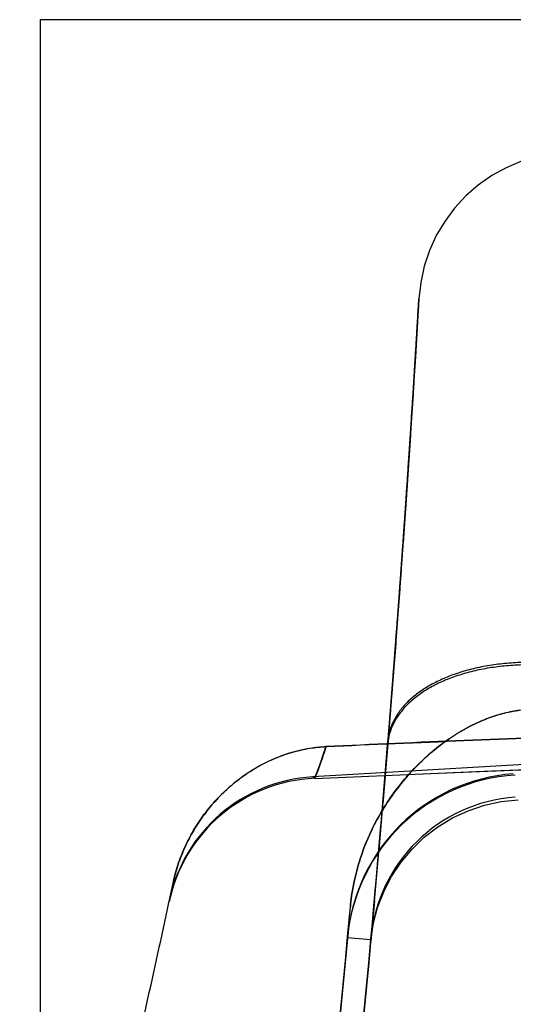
# Model space of a CAD drawing. Header units: millimetres. Extents: x 802 to 9345, y -804 to 1180.
# Tile 78 of 189: x 2019.04 to 2025.38, y -287.7 to -275.07. Entities that reach past the tile are written whole.
import ezdxf

# ---------------------------------------------------------------- set-up
doc = ezdxf.new("R2010")
doc.units = ezdxf.units.MM
doc.header["$LTSCALE"] = 30.734
doc.layers.get('0').update_dxf_attribs({"linetype": 'CONTINUOUS'})

msp = doc.modelspace()

# ---------------------------------------------------------------- linework, layer by layer
at = {"linetype": 'Continuous'}
for p, q in [((2019.304, -275.065), (2034.664, -275.065)), ((2019.304, -275.065), (2019.304, -292.994)), ((2024.17, -278.645), (2024.125, -279.392)), ((2024.125, -279.385), (2024.094, -279.883)), ((2024.095, -279.87), (2024.06, -280.414)), ((2024.061, -280.395), (2023.997, -281.348)), ((2024.024, -280.956), (2023.966, -281.782)), ((2023.973, -281.686), (2023.917, -282.462)), ((2023.924, -282.366), (2023.871, -283.072)), ((2023.872, -283.068), (2023.816, -283.789)), ((2023.824, -283.686), (2023.767, -284.402)), ((2023.771, -284.354), (2023.707, -285.125)), ((2026.53, -284.56), (2022.806, -284.779)), ((2024.023, -284.748), (2025.109, -284.703)), ((2024.423, -284.732), (2025.374, -284.694)), ((2025.109, -284.703), (2026.074, -284.666)), ((2025.374, -284.694), (2026.212, -284.662)), ((2022.833, -284.798), (2024.423, -284.732)), ((2025.226, -285.096), (2025.444, -285.073)), ((2023.709, -285.094), (2023.656, -285.718)), ((2024.082, -285.705), (2024.24, -285.553)), ((2023.662, -285.642), (2023.597, -286.379)), ((2021.013, -286.143), (2020.963, -286.379)), ((2020.963, -286.378), (2021.013, -286.143)), ((2023.255, -286.828), (2023.29, -286.446)), ((2023.273, -286.632), (2023.29, -286.446)), ((2023.598, -286.371), (2023.551, -286.889)), ((2023.553, -286.87), (2023.254, -286.842)), ((2023.555, -286.842), (2023.555, -286.844))]:
    msp.add_line(p, q, dxfattribs=at)
for points in [[(2026.11, -276.763), (2025.899, -276.78), (2025.69, -276.82), (2025.487, -276.881), (2025.292, -276.964), (2025.107, -277.066), (2024.933, -277.188), (2024.773, -277.327), (2024.629, -277.483), (2024.502, -277.653), (2024.394, -277.835), (2024.306, -278.028), (2024.239, -278.228), (2024.193, -278.435), (2024.17, -278.645)], [(2024.802, -285.213), (2025.011, -285.143), (2025.226, -285.096), (2025.444, -285.073)], [(2024.24, -285.553), (2024.415, -285.419), (2024.603, -285.305), (2024.802, -285.213)], [(2023.819, -286.057), (2023.941, -285.874), (2024.082, -285.705)], [(2023.551, -286.887), (2023.583, -286.67), (2023.639, -286.457), (2023.718, -286.252), (2023.819, -286.057)]]:
    msp.add_lwpolyline(points, dxfattribs=at)
for centre, radius, start, end in [((2039.577, -638.376), 354.374, 92.10989, 92.68509), ((2044.813, -777.022), 493.112, 92.12484, 92.5379), ((1785.562, -264.989), 238.994, 354.75033, 355.361), ((1785.62, -264.994), 238.936, 354.75024, 355.3524), ((2022.919, -286.796), 2, 92.4424, 167.9784), ((2022.924, -286.777), 2.002, 93.3863, 168.0037), ((2025.55, -287.038), 2.304, 94.159, 174.7845), ((2025.545, -287.052), 2.301, 93.4419, 174.4087), ((2025.549, -287.038), 2.004, 94.0917, 174.7887), ((2025.549, -287.038), 2.004, 94.0904, 174.7859)]:
    msp.add_arc(centre, radius, start, end, dxfattribs=at)
for points, knots in [([(2023.771, -284.354), (2023.771, -284.344), (2023.773, -284.326), (2023.775, -284.299), (2023.777, -284.274), (2023.779, -284.25), (2023.781, -284.228), (2023.782, -284.207), (2023.784, -284.188), (2023.785, -284.171), (2023.787, -284.155), (2023.788, -284.141), (2023.789, -284.128), (2023.79, -284.116), (2023.791, -284.104), (2023.792, -284.092), (2023.793, -284.08), (2023.794, -284.068), (2023.795, -284.055), (2023.796, -284.041), (2023.797, -284.026), (2023.798, -284.009), (2023.8, -283.99), (2023.802, -283.968), (2023.804, -283.944), (2023.806, -283.918), (2023.808, -283.889), (2023.81, -283.86), (2023.813, -283.828), (2023.815, -283.795), (2023.818, -283.759), (2023.821, -283.721), (2023.824, -283.681), (2023.828, -283.637), (2023.831, -283.593), (2023.835, -283.547), (2023.838, -283.503), (2023.842, -283.459), (2023.845, -283.415), (2023.849, -283.368), (2023.852, -283.32), (2023.856, -283.269), (2023.86, -283.216), (2023.864, -283.164), (2023.868, -283.112), (2023.872, -283.06), (2023.876, -283.007), (2023.88, -282.953), (2023.884, -282.901), (2023.888, -282.849), (2023.892, -282.799), (2023.896, -282.752), (2023.899, -282.707), (2023.902, -282.664), (2023.905, -282.624), (2023.908, -282.585), (2023.911, -282.546), (2023.914, -282.508), (2023.917, -282.47), (2023.919, -282.431), (2023.922, -282.389), (2023.926, -282.344), (2023.929, -282.294), (2023.933, -282.24), (2023.938, -282.183), (2023.942, -282.123), (2023.946, -282.061), (2023.951, -281.997), (2023.956, -281.931), (2023.96, -281.865), (2023.965, -281.8), (2023.97, -281.735), (2023.974, -281.672), (2023.978, -281.61), (2023.983, -281.546), (2023.988, -281.48), (2023.993, -281.409), (2023.998, -281.332), (2024.004, -281.248), (2024.01, -281.157), (2024.016, -281.06), (2024.024, -280.957), (2024.031, -280.849), (2024.038, -280.735), (2024.046, -280.615), (2024.055, -280.489), (2024.063, -280.362), (2024.071, -280.238), (2024.079, -280.12), (2024.086, -280.01), (2024.093, -279.905), (2024.099, -279.806), (2024.105, -279.713), (2024.11, -279.624), (2024.116, -279.539), (2024.121, -279.454), (2024.126, -279.372), (2024.131, -279.294), (2024.135, -279.226), (2024.139, -279.167), (2024.142, -279.117), (2024.144, -279.074), (2024.147, -279.035), (2024.149, -278.999), (2024.151, -278.965), (2024.153, -278.933), (2024.155, -278.903), (2024.156, -278.875), (2024.158, -278.848), (2024.159, -278.822), (2024.161, -278.799), (2024.162, -278.777), (2024.163, -278.758), (2024.164, -278.74), (2024.165, -278.724), (2024.166, -278.709), (2024.167, -278.696), (2024.168, -278.685), (2024.168, -278.676), (2024.168, -278.669), (2024.169, -278.663), (2024.169, -278.658), (2024.169, -278.654), (2024.17, -278.651), (2024.17, -278.644), (2024.169, -278.652), (2024.169, -278.656), (2024.169, -278.661), (2024.169, -278.665), (2024.168, -278.67), (2024.168, -278.676), (2024.168, -278.682), (2024.167, -278.689), (2024.167, -278.697), (2024.166, -278.705), (2024.166, -278.716), (2024.165, -278.729), (2024.164, -278.744), (2024.163, -278.763), (2024.162, -278.786), (2024.16, -278.811), (2024.158, -278.839), (2024.157, -278.87), (2024.154, -278.904), (2024.152, -278.941), (2024.15, -278.98), (2024.147, -279.022), (2024.145, -279.068), (2024.142, -279.119), (2024.138, -279.175), (2024.134, -279.237), (2024.13, -279.308), (2024.125, -279.393), (2024.118, -279.495), (2024.111, -279.612), (2024.103, -279.738), (2024.095, -279.866), (2024.087, -279.995), (2024.078, -280.127), (2024.07, -280.26), (2024.061, -280.393), (2024.052, -280.524), (2024.044, -280.652), (2024.036, -280.774), (2024.028, -280.892), (2024.02, -281.004), (2024.013, -281.108), (2024.007, -281.205), (2024.001, -281.293), (2023.995, -281.373), (2023.99, -281.446), (2023.985, -281.513), (2023.981, -281.578), (2023.976, -281.642), (2023.972, -281.706), (2023.967, -281.771), (2023.962, -281.838), (2023.957, -281.906), (2023.952, -281.977), (2023.947, -282.05), (2023.942, -282.126), (2023.936, -282.206), (2023.93, -282.286), (2023.924, -282.363), (2023.919, -282.434), (2023.915, -282.497), (2023.91, -282.555), (2023.906, -282.609), (2023.902, -282.663), (2023.898, -282.718), (2023.894, -282.774), (2023.89, -282.831), (2023.885, -282.887), (2023.881, -282.943), (2023.877, -282.998), (2023.873, -283.051), (2023.869, -283.104), (2023.865, -283.158), (2023.861, -283.211), (2023.857, -283.263), (2023.853, -283.31), (2023.85, -283.353), (2023.847, -283.392), (2023.844, -283.426), (2023.842, -283.458), (2023.84, -283.486), (2023.838, -283.511), (2023.836, -283.535), (2023.834, -283.559), (2023.832, -283.582), (2023.83, -283.605), (2023.828, -283.629), (2023.827, -283.652), (2023.825, -283.676), (2023.823, -283.7), (2023.821, -283.723), (2023.819, -283.747), (2023.817, -283.772), (2023.815, -283.8), (2023.813, -283.831), (2023.81, -283.864), (2023.807, -283.897), (2023.805, -283.928), (2023.803, -283.956), (2023.801, -283.98), (2023.799, -284.002), (2023.797, -284.021), (2023.796, -284.037), (2023.795, -284.053), (2023.794, -284.067), (2023.793, -284.081), (2023.791, -284.095), (2023.79, -284.109), (2023.789, -284.123), (2023.788, -284.137), (2023.787, -284.152), (2023.786, -284.167), (2023.784, -284.182), (2023.783, -284.198), (2023.782, -284.215), (2023.78, -284.233), (2023.779, -284.251), (2023.777, -284.272), (2023.775, -284.294), (2023.774, -284.31), (2023.773, -284.318)], [0, 0, 0, 0, 0.00254, 0.004879, 0.007068, 0.009145, 0.011126, 0.012983, 0.014666, 0.016172, 0.017518, 0.01873, 0.019851, 0.020917, 0.021951, 0.023, 0.024052, 0.025116, 0.026234, 0.027443, 0.028779, 0.030275, 0.031959, 0.033861, 0.03599, 0.038321, 0.040813, 0.043438, 0.046207, 0.049137, 0.052247, 0.055562, 0.059118, 0.062951, 0.066967, 0.070971, 0.074868, 0.078698, 0.082561, 0.086585, 0.090852, 0.095377, 0.100076, 0.104705, 0.109208, 0.113773, 0.118454, 0.123166, 0.127834, 0.13238, 0.136755, 0.140939, 0.144911, 0.148656, 0.152177, 0.155586, 0.158991, 0.162351, 0.165656, 0.169038, 0.172641, 0.176601, 0.180998, 0.185768, 0.190824, 0.196099, 0.201563, 0.207191, 0.212961, 0.218822, 0.224638, 0.2303, 0.235805, 0.241227, 0.246744, 0.252529, 0.258738, 0.265495, 0.272846, 0.280811, 0.289382, 0.298478, 0.308003, 0.317936, 0.328465, 0.339685, 0.351093, 0.36205, 0.372327, 0.382026, 0.391221, 0.399912, 0.408099, 0.415803, 0.423221, 0.430673, 0.438071, 0.444974, 0.451038, 0.456126, 0.460441, 0.4642, 0.467577, 0.470711, 0.473655, 0.47643, 0.479066, 0.481586, 0.483973, 0.486208, 0.488278, 0.490171, 0.491884, 0.493438, 0.494863, 0.496146, 0.497267, 0.498229, 0.499038, 0.499698, 0.500211, 0.500594, 0.500885, 0.501309, 0.50159, 0.501941, 0.502462, 0.502805, 0.5032, 0.503648, 0.504149, 0.504701, 0.505301, 0.505966, 0.506725, 0.507623, 0.508711, 0.510058, 0.51174, 0.513749, 0.515992, 0.518446, 0.521163, 0.524146, 0.527358, 0.530791, 0.534465, 0.538472, 0.542927, 0.547838, 0.553205, 0.559307, 0.566593, 0.575611, 0.586241, 0.597429, 0.608626, 0.619963, 0.631562, 0.643323, 0.65509, 0.666667, 0.677864, 0.688641, 0.699009, 0.708878, 0.718102, 0.726567, 0.734278, 0.741276, 0.747647, 0.753547, 0.759159, 0.764687, 0.77031, 0.776058, 0.78193, 0.787927, 0.794081, 0.800467, 0.807174, 0.814278, 0.821508, 0.828352, 0.834547, 0.8401, 0.84509, 0.849777, 0.854492, 0.859321, 0.864238, 0.869222, 0.874238, 0.879176, 0.883946, 0.888593, 0.893203, 0.897928, 0.902788, 0.907417, 0.911553, 0.915263, 0.918645, 0.921716, 0.924473, 0.926924, 0.929137, 0.931207, 0.933232, 0.935265, 0.937314, 0.93938, 0.941462, 0.943545, 0.945629, 0.947704, 0.949778, 0.951952, 0.954359, 0.957126, 0.960138, 0.963104, 0.965851, 0.968288, 0.970414, 0.972278, 0.973924, 0.975387, 0.976721, 0.977979, 0.979206, 0.980405, 0.981592, 0.98282, 0.98408, 0.985373, 0.986709, 0.988071, 0.989477, 0.990938, 0.992474, 0.994121, 0.995912, 0.997863, 1, 1, 1, 1]), ([(2025.693, -283.313), (2025.617, -283.31), (2025.467, -283.31), (2025.244, -283.326), (2025.028, -283.356), (2024.822, -283.401), (2024.627, -283.46), (2024.448, -283.532), (2024.286, -283.617), (2024.142, -283.712), (2024.02, -283.818), (2023.92, -283.933), (2023.844, -284.056), (2023.793, -284.184), (2023.777, -284.274), (2023.773, -284.318)], [0, 0, 0, 0, 0.096337, 0.191234, 0.283909, 0.373643, 0.459803, 0.541876, 0.619497, 0.692489, 0.760903, 0.825065, 0.885614, 0.943512, 1, 1, 1, 1]), ([(2025.688, -283.344), (2025.612, -283.342), (2025.462, -283.342), (2025.24, -283.358), (2025.024, -283.388), (2024.818, -283.434), (2024.624, -283.493), (2024.445, -283.565), (2024.282, -283.65), (2024.139, -283.746), (2024.017, -283.853), (2023.917, -283.968), (2023.841, -284.091), (2023.79, -284.22), (2023.774, -284.31), (2023.771, -284.354)], [0, 0, 0, 0, 0.096214, 0.190991, 0.283553, 0.373189, 0.459271, 0.541292, 0.618892, 0.691898, 0.760363, 0.824616, 0.885292, 0.943343, 1, 1, 1, 1]), ([(2023.29, -286.446), (2023.298, -286.354), (2023.324, -286.17), (2023.391, -285.895), (2023.487, -285.624), (2023.61, -285.359), (2023.761, -285.104), (2023.935, -284.865), (2024.129, -284.646), (2024.338, -284.452), (2024.554, -284.288), (2024.77, -284.155), (2024.983, -284.052), (2025.189, -283.978), (2025.388, -283.931), (2025.519, -283.915), (2025.582, -283.911)], [0, 0, 0, 0, 0.074889, 0.151455, 0.2295, 0.308846, 0.38919, 0.469769, 0.549616, 0.627178, 0.701098, 0.770161, 0.833989, 0.893013, 0.948144, 1, 1, 1, 1]), ([(2025.583, -283.914), (2025.519, -283.918), (2025.388, -283.934), (2025.189, -283.981), (2024.983, -284.055), (2024.77, -284.157), (2024.553, -284.29), (2024.338, -284.454), (2024.129, -284.647), (2023.935, -284.866), (2023.761, -285.105), (2023.61, -285.36), (2023.487, -285.625), (2023.391, -285.896), (2023.324, -286.17), (2023.298, -286.354), (2023.29, -286.446)], [0, 0, 0, 0, 0.051986, 0.107215, 0.166299, 0.230148, 0.299192, 0.373062, 0.450571, 0.530366, 0.610916, 0.691248, 0.770592, 0.848641, 0.925223, 1, 1, 1, 1]), ([(2022.978, -284.393), (2022.908, -284.397), (2022.767, -284.411), (2022.556, -284.458), (2022.344, -284.53), (2022.136, -284.628), (2021.935, -284.751), (2021.745, -284.898), (2021.569, -285.068), (2021.411, -285.257), (2021.274, -285.463), (2021.16, -285.682), (2021.071, -285.91), (2021.029, -286.067), (2021.012, -286.145)], [0, 0, 0, 0, 0.07415, 0.150502, 0.229227, 0.310705, 0.394351, 0.479285, 0.565692, 0.653106, 0.7405, 0.827804, 0.914667, 1, 1, 1, 1]), ([(2021.013, -286.143), (2021.029, -286.065), (2021.071, -285.908), (2021.16, -285.68), (2021.273, -285.462), (2021.41, -285.256), (2021.568, -285.067), (2021.744, -284.898), (2021.933, -284.75), (2022.134, -284.627), (2022.342, -284.528), (2022.553, -284.456), (2022.764, -284.409), (2022.906, -284.394), (2022.976, -284.391)], [0, 0, 0, 0, 0.085259, 0.172049, 0.259288, 0.346625, 0.433997, 0.520377, 0.605309, 0.688965, 0.770452, 0.849207, 0.925762, 1, 1, 1, 1]), ([(2022.806, -284.779), (2022.808, -284.78), (2022.811, -284.781), (2022.814, -284.783), (2022.818, -284.785), (2022.821, -284.787), (2022.824, -284.789), (2022.828, -284.792), (2022.831, -284.794), (2022.833, -284.798), (2022.833, -284.791), (2022.835, -284.788), (2022.836, -284.783), (2022.837, -284.779), (2022.839, -284.774), (2022.841, -284.769), (2022.843, -284.764), (2022.845, -284.758), (2022.848, -284.753), (2022.85, -284.747), (2022.853, -284.74), (2022.856, -284.734), (2022.859, -284.726), (2022.862, -284.719), (2022.866, -284.71), (2022.87, -284.699), (2022.874, -284.687), (2022.879, -284.674), (2022.884, -284.66), (2022.889, -284.646), (2022.894, -284.631), (2022.9, -284.616), (2022.905, -284.601), (2022.91, -284.586), (2022.916, -284.569), (2022.922, -284.552), (2022.928, -284.535), (2022.934, -284.516), (2022.94, -284.497), (2022.947, -284.477), (2022.954, -284.457), (2022.961, -284.435), (2022.968, -284.413), (2022.973, -284.398), (2022.976, -284.391)], [0, 0, 0, 0, 0.011598, 0.020881, 0.028571, 0.035125, 0.045898, 0.054421, 0.062619, 0.069426, 0.077779, 0.090119, 0.098879, 0.108984, 0.120015, 0.131628, 0.143671, 0.156272, 0.169651, 0.183936, 0.199138, 0.214977, 0.231394, 0.249155, 0.26949, 0.293549, 0.321525, 0.352367, 0.38472, 0.41778, 0.451297, 0.485251, 0.519845, 0.555528, 0.592594, 0.631028, 0.671015, 0.712854, 0.756629, 0.802232, 0.849501, 0.89829, 0.948494, 1, 1, 1, 1]), ([(2022.978, -284.393), (2022.976, -284.398), (2022.973, -284.408), (2022.968, -284.424), (2022.962, -284.441), (2022.956, -284.459), (2022.949, -284.48), (2022.942, -284.502), (2022.934, -284.525), (2022.927, -284.547), (2022.919, -284.569), (2022.912, -284.589), (2022.905, -284.608), (2022.899, -284.626), (2022.894, -284.642), (2022.888, -284.656), (2022.884, -284.668), (2022.88, -284.68), (2022.876, -284.689), (2022.873, -284.698), (2022.87, -284.705), (2022.867, -284.711), (2022.865, -284.717), (2022.863, -284.722), (2022.861, -284.727), (2022.859, -284.732), (2022.857, -284.737), (2022.855, -284.741), (2022.853, -284.745), (2022.851, -284.75), (2022.85, -284.754), (2022.847, -284.759), (2022.845, -284.764), (2022.843, -284.769), (2022.841, -284.774), (2022.839, -284.779), (2022.838, -284.783), (2022.837, -284.787), (2022.835, -284.791), (2022.834, -284.793), (2022.834, -284.8), (2022.831, -284.794), (2022.828, -284.792), (2022.825, -284.79), (2022.822, -284.788), (2022.818, -284.786), (2022.815, -284.783), (2022.81, -284.781), (2022.807, -284.779), (2022.806, -284.779)], [0, 0, 0, 0, 0.033356, 0.068341, 0.10617, 0.148055, 0.195005, 0.246714, 0.300174, 0.351699, 0.400246, 0.446443, 0.490332, 0.531063, 0.567739, 0.6001, 0.6287, 0.654177, 0.676746, 0.696288, 0.712905, 0.727265, 0.740161, 0.752279, 0.763997, 0.775332, 0.786144, 0.796455, 0.806503, 0.816638, 0.827176, 0.838373, 0.850359, 0.862899, 0.875084, 0.885911, 0.895276, 0.903412, 0.910333, 0.920545, 0.927738, 0.936295, 0.945058, 0.954737, 0.961655, 0.969319, 0.978519, 0.991267, 1, 1, 1, 1]), ([(2019.304, -292.994), (2019.539, -292.198), (2020.022, -290.451), (2020.587, -288.114), (2020.919, -286.587), (2021.013, -286.143)], [0, 0, 0, 0, 0.39548, 0.828163, 1, 1, 1, 1]), ([(2023.273, -286.632), (2023.144, -288.053), (2022.87, -290.777), (2022.401, -294.682), (2021.903, -298.231), (2021.388, -301.417), (2020.869, -304.252), (2020.355, -306.76), (2019.853, -308.974), (2019.367, -310.923), (2018.902, -312.634), (2018.459, -314.139), (2018.034, -315.479), (2017.619, -316.704), (2017.198, -317.864), (2016.758, -318.997), (2016.289, -320.121), (2015.79, -321.232), (2015.435, -321.962), (2015.251, -322.323)], [0, 0, 0, 0, 0.116354, 0.223388, 0.320893, 0.408661, 0.486743, 0.556017, 0.617499, 0.671936, 0.719922, 0.762161, 0.799896, 0.83458, 0.867683, 0.900602, 0.93377, 0.966976, 1, 1, 1, 1]), ([(2009.214, -330.208), (2009.278, -330.156), (2010.558, -329.101), (2012.593, -326.858), (2014.805, -323.351), (2016.575, -319.596), (2018.056, -315.556), (2019.327, -311.209), (2020.792, -305.006), (2022.17, -296.98), (2022.954, -290.104), (2023.255, -286.828)], [0, 0, 0, 0, 0.005395, 0.107614, 0.209832, 0.312051, 0.41427, 0.516488, 0.618707, 0.823144, 1, 1, 1, 1]), ([(2023.554, -286.856), (2023.252, -290.136), (2022.467, -297.022), (2021.087, -305.063), (2019.617, -311.285), (2018.342, -315.648), (2016.852, -319.71), (2015.069, -323.494), (2012.835, -327.038), (2010.77, -329.315), (2009.469, -330.387), (2009.403, -330.441)], [0, 0, 0, 0, 0.176856, 0.381293, 0.483512, 0.585731, 0.687949, 0.790168, 0.892387, 0.994606, 1, 1, 1, 1]), ([(2009.403, -330.441), (2009.469, -330.387), (2010.77, -329.315), (2012.835, -327.038), (2015.069, -323.494), (2016.852, -319.71), (2018.342, -315.648), (2019.617, -311.285), (2021.087, -305.063), (2022.467, -297.022), (2023.252, -290.136), (2023.554, -286.856)], [0, 0, 0, 0, 0.005394, 0.107613, 0.209832, 0.312051, 0.414269, 0.516488, 0.618707, 0.823144, 1, 1, 1, 1])]:
    msp.add_open_spline(points, degree=3, knots=knots, dxfattribs=at)

doc.saveas('drawing.dxf')
